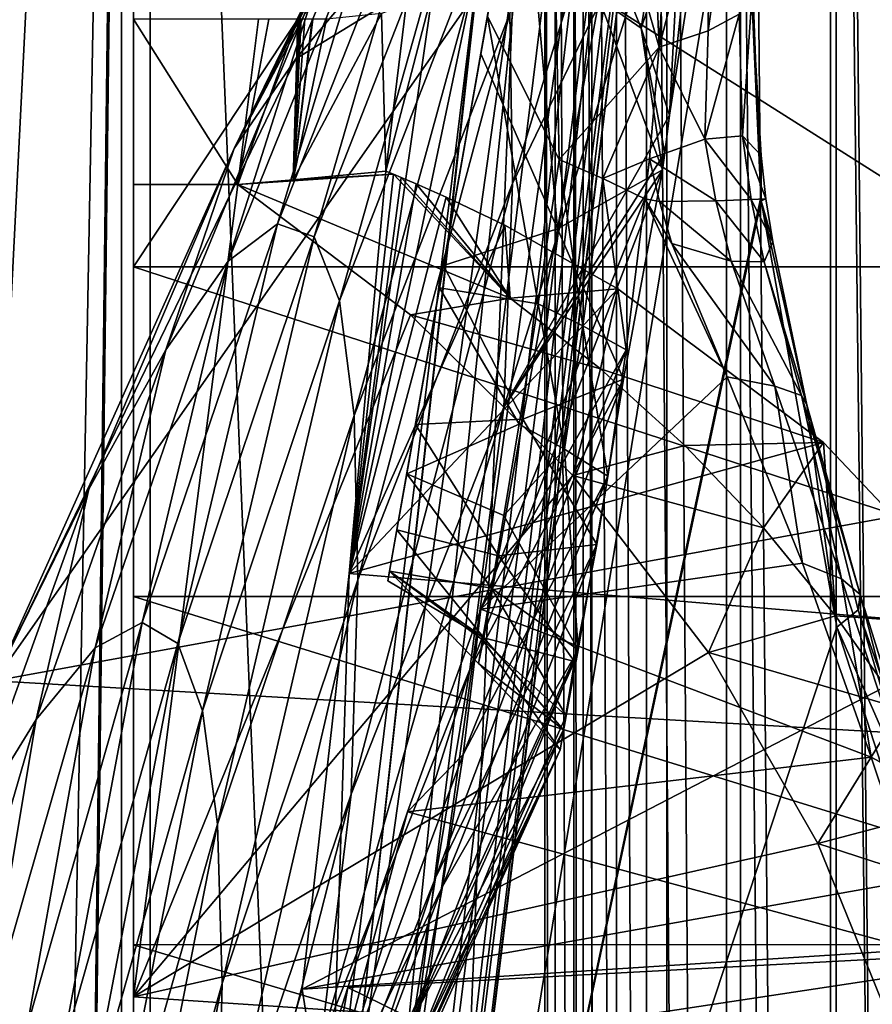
# Model space of a CAD drawing. Header units: metres. Extents: x 0 to 808, y -804 to 0.
# Tile 35 of 116: x 45 to 96, y -269 to -209. Entities that reach past the tile are written whole.
import ezdxf

# ---------------------------------------------------------------- set-up
doc = ezdxf.new("R2010")
doc.units = ezdxf.units.M

msp = doc.modelspace()

# ---------------------------------------------------------------- linework, layer by layer
at = {"layer": 'top'}
for points in [[(39.089615, -741.850464, 163.059998), (41.507076, -60.007328, 163.059998), (51.506351, -78.007446, 163.059998)], [(43.506992, -741.007813, 2063.060059), (51.506954, -88.189926, 2063.060059), (41.507076, -60.007328, 2063.060059)], [(43.506992, -741.007813, 163.059998), (39.089615, -741.850464, 163.059998), (51.506351, -78.007446, 163.059998)], [(43.506992, -741.007813, 163.059998), (51.506351, -78.007446, 163.059998), (51.506351, -731.007813, 163.059998)], [(51.504875, -358.107056, 192.135345), (51.505737, -382.758026, 189.286346), (51.506351, -78.007446, 163.059998)], [(51.505157, -333.866333, 196.842499), (51.504875, -358.107056, 192.135345), (51.506351, -78.007446, 163.059998)], [(51.506351, -78.007446, 163.059998), (51.50666, -310.210968, 203.288986), (51.505157, -333.866333, 196.842499)], [(51.505737, -382.758026, 189.286346), (51.506351, -407.620453, 188.338043), (51.506351, -78.007446, 163.059998)], [(51.506351, -78.007446, 163.059998), (51.506351, -407.620453, 188.338043), (51.506351, -731.007813, 163.059998)], [(51.506351, -78.007446, 163.059998), (51.506351, -169.329681, 227.450195), (51.508034, -265.193878, 221.058258)], [(51.508034, -265.193878, 221.058258), (51.508034, -287.270233, 211.371628), (51.506351, -78.007446, 163.059998)], [(51.508034, -287.270233, 211.371628), (51.50666, -310.210968, 203.288986), (51.506351, -78.007446, 163.059998)], [(51.507023, -731.007813, 2063.060059), (51.506954, -88.189926, 2063.060059), (43.506992, -741.007813, 2063.060059)], [(51.507023, -731.007813, 2063.060059), (51.506989, -417.552856, 2040.109741), (51.506954, -88.189926, 2063.060059)], [(51.506989, -417.552856, 2040.109741), (51.506985, -367.649902, 2038.852661), (51.506954, -88.189926, 2063.060059)], [(51.506954, -88.189926, 2063.060059), (51.506985, -367.649902, 2038.852661), (51.506981, -317.873566, 2035.084595)], [(51.506981, -317.873566, 2035.084595), (51.506973, -268.350067, 2028.815063), (51.506954, -88.189926, 2063.060059)], [(51.506973, -268.350067, 2028.815063), (51.506962, -156.134735, 2038.729858), (51.506954, -88.189926, 2063.060059)], [(66.893608, -243.169647, 1360.984985), (93.371132, -93.008125, 1378.281372), (66.99559, -242.591248, 1401.687378)], [(66.893608, -243.169647, 1360.984985), (67.437508, -240.085037, 1320.387573), (93.371132, -93.008125, 1378.281372)], [(93.371132, -93.008125, 1378.281372), (93.371132, -93.008118, 1378.69873), (66.99559, -242.591248, 1401.687378)], [(66.99559, -242.591248, 1401.687378), (93.371132, -93.008118, 1378.69873), (93.371124, -93.008186, 1378.838257)], [(93.371124, -93.008186, 1378.838257), (93.112122, -94.477051, 1432.741333), (66.99559, -242.591248, 1401.687378)], [(67.437508, -240.085037, 1320.387573), (93.133781, -94.35421, 1274.797363), (93.371132, -93.008125, 1378.281372)], [(93.112122, -94.477051, 1432.741333), (68.032913, -236.708313, 1441.944824), (66.99559, -242.591248, 1401.687378)], [(67.437508, -240.085037, 1320.387573), (68.561836, -233.708664, 1280.187622), (93.133781, -94.35421, 1274.797363)], [(70.018311, -225.448547, 1481.00415), (68.032913, -236.708313, 1441.944824), (93.112122, -94.477051, 1432.741333)], [(68.561836, -233.708664, 1280.187622), (70.258072, -224.088806, 1240.658447), (93.133781, -94.35421, 1274.797363)], [(92.341263, -98.848801, 1486.481934), (70.018311, -225.448547, 1481.00415), (93.112122, -94.477051, 1432.741333)], [(93.133781, -94.35421, 1274.797363), (70.258072, -224.088806, 1240.658447), (72.514023, -211.294662, 1202.068481)], [(93.133781, -94.35421, 1274.797363), (72.514023, -211.294662, 1202.068481), (92.424469, -98.37693, 1171.384888)], [(72.912399, -209.035355, 1518.133545), (70.018311, -225.448547, 1481.00415), (92.341263, -98.848801, 1486.481934)], [(72.514023, -211.294662, 1202.068481), (74.989204, -197.257233, 1163.918213), (92.424469, -98.37693, 1171.384888)], [(65.587914, -332.185699, 1606.41626), (88.441864, -193.731766, 1606.41626), (91.618752, -120.181511, 1606.41626)], [(65.587914, -332.185699, 1606.41626), (91.618752, -120.181511, 1606.41626), (65.589363, -332.173859, 1607.047974)], [(91.618752, -120.181511, 1606.41626), (91.638481, -120.020866, 1609.41626), (65.589363, -332.173859, 1607.047974)], [(65.589363, -332.173859, 1607.047974), (91.638481, -120.020866, 1609.41626), (65.802391, -330.438873, 1649.721802)], [(91.638481, -120.020866, 1609.41626), (89.991348, -133.435623, 1660.02124), (65.802391, -330.438873, 1649.721802)], [(65.802391, -330.438873, 1649.721802), (89.991348, -133.435623, 1660.02124), (66.240387, -326.871796, 1692.280273)], [(89.991348, -133.435623, 1660.02124), (88.020241, -149.486267, 1709.869995), (66.240387, -326.871796, 1692.280273)], [(66.240387, -326.871796, 1692.280273), (88.020241, -149.486267, 1709.869995), (66.873688, -321.491089, 1734.645386)], [(88.020241, -149.486267, 1709.869995), (85.449638, -167.974701, 1758.817749), (66.873688, -321.491089, 1734.645386)], [(51.506962, -156.134735, 2038.729858), (51.506973, -268.350067, 2028.815063), (51.506966, -183.281769, 2030.862671)], [(76.656609, -187.800919, 1552.650757), (81.177376, -162.162338, 1583.934082), (83.298698, -210.898804, 1524.911987)], [(81.177376, -162.162338, 1583.934082), (83.86113, -200.800766, 1540.960815), (83.298698, -210.898804, 1524.911987)], [(66.873688, -321.491089, 1734.645386), (85.449638, -167.974701, 1758.817749), (67.091042, -314.305817, 1776.745361)], [(85.449638, -167.974701, 1758.817749), (83.793961, -176.747147, 1783.432007), (67.091042, -314.305817, 1776.745361)], [(51.506351, -169.329681, 227.450195), (51.507023, -244.127075, 232.317459), (51.508034, -265.193878, 221.058258)], [(51.506351, -169.329681, 227.450195), (51.506351, -200.155365, 236.88147), (51.507023, -244.127075, 232.317459)], [(98.782433, -196.598862, 446.695862), (92.660088, -175.968964, 506.736481), (135.270874, -211.305695, 537.415222)], [(135.270874, -211.305695, 537.415222), (92.660088, -175.968964, 506.736481), (143.099884, -195.272812, 628.134583)], [(67.091042, -314.305817, 1776.745361), (83.793961, -176.747147, 1783.432007), (81.947624, -184.490707, 1808.370605)], [(51.506973, -268.350067, 2028.815063), (51.506969, -219.205032, 2020.060059), (51.506966, -183.281769, 2030.862671)], [(51.506966, -183.281769, 2030.862671), (51.506969, -219.205032, 2020.060059), (51.506969, -209.205521, 2020.060059)], [(67.091042, -314.305817, 1776.745361), (81.947624, -184.490707, 1808.370605), (66.657761, -305.329712, 1818.498657)], [(81.947624, -184.490707, 1808.370605), (79.9021, -191.19339, 1833.586426), (66.657761, -305.329712, 1818.498657)], [(84.806061, -184.873749, 1035.872437), (74.428444, -219.134262, 1089.242188), (74.265892, -208.856781, 1036.555664)], [(84.806061, -184.873749, 1035.872437), (84.848946, -197.527969, 1097.441528), (74.428444, -219.134262, 1089.242188)], [(72.912399, -209.035355, 1518.133545), (76.656609, -187.800919, 1552.650757), (77.259193, -217.684158, 1506.478882)], [(76.656609, -187.800919, 1552.650757), (83.298698, -210.898804, 1524.911987), (77.259193, -217.684158, 1506.478882)], [(68.42878, -195.064667, 724.24469), (71.433823, -188.564453, 754.854004), (57.596252, -217.019638, 716.283508)], [(57.596252, -217.019638, 716.283508), (71.433823, -188.564453, 754.854004), (62.496326, -207.299561, 769.207214)], [(66.657761, -305.329712, 1818.498657), (79.9021, -191.19339, 1833.586426), (65.596733, -294.581909, 1859.820068)], [(79.9021, -191.19339, 1833.586426), (77.650391, -196.846252, 1859.035034), (65.596733, -294.581909, 1859.820068)], [(65.587914, -332.185699, 1606.41626), (89.453506, -219.961349, 1606.41626), (88.441864, -193.731766, 1606.41626)], [(88.441864, -193.731766, 1606.41626), (89.453506, -219.961349, 1606.41626), (88.908089, -207.875519, 1585.888062)], [(171.511139, -225.73204, 664.00946), (142.532715, -194.696228, 664.00946), (75.496109, -202.912491, 664.00946)], [(80.181007, -204.686935, 1158.012695), (82.206985, -209.74556, 1157.915161), (84.594963, -194.738281, 1110.652344)], [(82.206985, -209.74556, 1157.915161), (86.866043, -196.02478, 1097.97937), (84.594963, -194.738281, 1110.652344)], [(65.065811, -202.750778, 693.93811), (68.42878, -195.064667, 724.24469), (57.596252, -217.019638, 716.283508)], [(94.842094, -195.725754, 268.168365), (96.276802, -195.302551, 324.720032), (105.112114, -214.414978, 268.273926)], [(96.377228, -200.144455, 236.877655), (94.842094, -195.725754, 268.168365), (105.112114, -214.414978, 268.273926)], [(83.923668, -215.004379, 1157.817627), (86.866043, -196.02478, 1097.97937), (82.206985, -209.74556, 1157.915161)], [(86.866043, -196.02478, 1097.97937), (83.923668, -215.004379, 1157.817627), (85.893562, -197.009796, 1097.716187)], [(65.596733, -294.581909, 1859.820068), (77.650391, -196.846252, 1859.035034), (75.187401, -201.442093, 1884.67041)], [(83.923668, -215.004379, 1157.817627), (84.848946, -197.527969, 1097.441528), (85.893562, -197.009796, 1097.716187)], [(77.158211, -221.886505, 1208.741089), (74.989204, -197.257233, 1163.918213), (72.514023, -211.294662, 1202.068481)], [(84.848946, -197.527969, 1097.441528), (73.903503, -232.675842, 1141.239258), (74.428444, -219.134262, 1089.242188)], [(84.848946, -197.527969, 1097.441528), (83.923668, -215.004379, 1157.817627), (73.903503, -232.675842, 1141.239258)], [(79.674484, -207.961426, 1167.499878), (74.989204, -197.257233, 1163.918213), (77.158211, -221.886505, 1208.741089)], [(88.146782, -208.889145, 1565.434814), (86.263779, -209.89827, 1545.105103), (88.023849, -197.310318, 1573.500122)], [(86.263779, -209.89827, 1545.105103), (86.374138, -199.064651, 1557.174072), (88.023849, -197.310318, 1573.500122)], [(60.201626, -221.572327, 876.056763), (69.554535, -197.900482, 876.183228), (62.435764, -222.374115, 929.632813)], [(69.554535, -197.900482, 876.183228), (60.201626, -221.572327, 876.056763), (66.454788, -200.925125, 822.575073)], [(69.554535, -197.900482, 876.183228), (71.86026, -198.221786, 929.841309), (62.435764, -222.374115, 929.632813)], [(62.435764, -222.374115, 929.632813), (71.86026, -198.221786, 929.841309), (63.969501, -226.243103, 983.081238)], [(71.86026, -198.221786, 929.841309), (73.41584, -201.878677, 983.360657), (63.969501, -226.243103, 983.081238)], [(65.065811, -202.750778, 693.93811), (61.310574, -211.596039, 664.00946), (72.200813, -198.65892, 694.067322)], [(72.200813, -198.65892, 694.067322), (61.310574, -211.596039, 664.00946), (75.496109, -202.912491, 664.00946)], [(86.263779, -209.89827, 1545.105103), (83.298698, -210.898804, 1524.911987), (86.374138, -199.064651, 1557.174072)], [(83.298698, -210.898804, 1524.911987), (83.86113, -200.800766, 1540.960815), (86.374138, -199.064651, 1557.174072)], [(51.506348, -224.175507, 245.077026), (67.432518, -200.144455, 236.877655), (105.361404, -224.175507, 245.077026)], [(51.506348, -224.175507, 245.077026), (51.506351, -200.155365, 236.88147), (67.432518, -200.144455, 236.877655)], [(51.506351, -200.155365, 236.88147), (51.506348, -224.175507, 245.077026), (51.507023, -244.127075, 232.317459)], [(67.432518, -200.144455, 236.877655), (96.377228, -200.144455, 236.877655), (105.361404, -224.175507, 245.077026)], [(60.201626, -221.572327, 876.056763), (57.226044, -223.846741, 822.526367), (66.454788, -200.925125, 822.575073)], [(57.226044, -223.846741, 822.526367), (62.496326, -207.299561, 769.207214), (66.454788, -200.925125, 822.575073)], [(65.596733, -294.581909, 1859.820068), (75.187401, -201.442093, 1884.67041), (63.936195, -282.086334, 1900.627319)], [(75.187401, -201.442093, 1884.67041), (72.509834, -204.975876, 1910.446533), (63.936195, -282.086334, 1900.627319)], [(63.969501, -226.243103, 983.081238), (73.41584, -201.878677, 983.360657), (64.844574, -233.166321, 1036.231567)], [(73.41584, -201.878677, 983.360657), (74.265892, -208.856781, 1036.555664), (64.844574, -233.166321, 1036.231567)], [(43.095268, -249.221008, 664.00946), (171.511139, -225.73204, 664.00946), (75.496109, -202.912491, 664.00946)], [(75.496109, -202.912491, 664.00946), (61.310574, -211.596039, 664.00946), (43.095268, -249.221008, 664.00946)], [(57.596252, -217.019638, 716.283508), (61.310574, -211.596039, 664.00946), (65.065811, -202.750778, 693.93811)], [(79.674484, -207.961426, 1167.499878), (82.206985, -209.74556, 1157.915161), (80.181007, -204.686935, 1158.012695)], [(64.540443, -242.735519, 1943.161133), (63.425945, -278.65802, 1910.839966), (72.467384, -205.021469, 1910.839966)], [(72.467384, -205.021469, 1910.839966), (63.425945, -278.65802, 1910.839966), (63.936195, -282.086334, 1900.627319)], [(63.936195, -282.086334, 1900.627319), (72.509834, -204.975876, 1910.446533), (72.467384, -205.021469, 1910.839966)], [(69.616341, -207.444748, 1936.317261), (64.540443, -242.735519, 1943.161133), (72.467384, -205.021469, 1910.839966)], [(57.596252, -217.019638, 716.283508), (62.496326, -207.299561, 769.207214), (53.448544, -229.200058, 769.21637)], [(53.448544, -229.200058, 769.21637), (62.496326, -207.299561, 769.207214), (57.226044, -223.846741, 822.526367)], [(66.756332, -218.39447, 1950.07019), (64.540443, -242.735519, 1943.161133), (69.616341, -207.444748, 1936.317261)], [(67.993088, -208.322144, 1950.07019), (66.756332, -218.39447, 1950.07019), (69.616341, -207.444748, 1936.317261)], [(88.35302, -216.264664, 1559.351685), (88.146782, -208.889145, 1565.434814), (88.908089, -207.875519, 1585.888062)], [(88.908089, -207.875519, 1585.888062), (89.465302, -217.444321, 1582.764526), (88.35302, -216.264664, 1559.351685)], [(89.453506, -219.961349, 1606.41626), (89.465302, -217.444321, 1582.764526), (88.908089, -207.875519, 1585.888062)], [(67.993088, -208.322144, 1950.07019), (66.505463, -208.848633, 1962.252686), (66.756332, -218.39447, 1950.07019)], [(83.499435, -218.320114, 1167.325073), (79.674484, -207.961426, 1167.499878), (77.158211, -221.886505, 1208.741089)], [(82.206985, -209.74556, 1157.915161), (79.674484, -207.961426, 1167.499878), (83.499435, -218.320114, 1167.325073)], [(66.505463, -208.848633, 1962.252686), (61.149364, -218.916214, 1994.413574), (66.756332, -218.39447, 1950.07019)], [(66.505463, -208.848633, 1962.252686), (63.17989, -209.204208, 1988.186523), (61.149364, -218.916214, 1994.413574)], [(64.844574, -233.166321, 1036.231567), (74.265892, -208.856781, 1036.555664), (65.077896, -243.123688, 1088.914551)], [(74.265892, -208.856781, 1036.555664), (74.428444, -219.134262, 1089.242188), (65.077896, -243.123688, 1088.914551)], [(70.018311, -225.448547, 1481.00415), (72.912399, -209.035355, 1518.133545), (75.973915, -226.419159, 1486.560181)], [(72.912399, -209.035355, 1518.133545), (77.259193, -217.684158, 1506.478882), (75.973915, -226.419159, 1486.560181)], [(88.35302, -216.264664, 1559.351685), (86.069656, -216.463211, 1536.069214), (88.146782, -208.889145, 1565.434814)], [(86.069656, -216.463211, 1536.069214), (86.263779, -209.89827, 1545.105103), (88.146782, -208.889145, 1565.434814)], [(51.506969, -219.205032, 2020.060059), (57.803185, -219.205032, 2018.949707), (51.506969, -209.205521, 2020.060059)], [(57.803185, -219.205032, 2018.949707), (59.059578, -209.205521, 2018.728271), (51.506969, -209.205521, 2020.060059)], [(57.803185, -219.205032, 2018.949707), (61.43985, -209.204666, 2001.088501), (59.689552, -209.204865, 2014.060059)], [(57.803185, -219.205032, 2018.949707), (61.149364, -218.916214, 1994.413574), (61.43985, -209.204666, 2001.088501)], [(59.059578, -209.205521, 2018.728271), (57.803185, -219.205032, 2018.949707), (59.689552, -209.204865, 2014.060059)], [(63.17989, -209.204208, 1988.186523), (62.34058, -209.204559, 1994.41333), (61.149364, -218.916214, 1994.413574)], [(62.34058, -209.204559, 1994.41333), (62.305889, -209.204559, 1994.670166), (61.149364, -218.916214, 1994.413574)], [(62.305889, -209.204559, 1994.670166), (61.868454, -209.204605, 1997.912109), (61.149364, -218.916214, 1994.413574)], [(61.149364, -218.916214, 1994.413574), (61.868454, -209.204605, 1997.912109), (61.648731, -209.204636, 1999.540405)], [(61.648731, -209.204636, 1999.540405), (61.604778, -209.204636, 1999.866211), (61.149364, -218.916214, 1994.413574)], [(61.604778, -209.204636, 1999.866211), (61.549458, -209.204651, 2000.276123), (61.149364, -218.916214, 1994.413574)], [(61.149364, -218.916214, 1994.413574), (61.549458, -209.204651, 2000.276123), (61.43985, -209.204666, 2001.088501)], [(83.647812, -217.276108, 1164.328613), (82.206985, -209.74556, 1157.915161), (83.499435, -218.320114, 1167.325073)], [(83.647812, -217.276108, 1164.328613), (83.923668, -215.004379, 1157.817627), (82.206985, -209.74556, 1157.915161)], [(83.298698, -210.898804, 1524.911987), (86.263779, -209.89827, 1545.105103), (86.069656, -216.463211, 1536.069214)], [(72.514023, -211.294662, 1202.068481), (70.258072, -224.088806, 1240.658447), (77.158211, -221.886505, 1208.741089)], [(77.259193, -217.684158, 1506.478882), (83.298698, -210.898804, 1524.911987), (79.895622, -218.84404, 1507.269409)], [(79.895622, -218.84404, 1507.269409), (83.298698, -210.898804, 1524.911987), (82.708588, -217.649841, 1512.758423)], [(82.708588, -217.649841, 1512.758423), (83.298698, -210.898804, 1524.911987), (86.069656, -216.463211, 1536.069214)], [(43.095268, -249.221008, 664.00946), (61.310574, -211.596039, 664.00946), (57.596252, -217.019638, 716.283508)], [(83.923668, -215.004379, 1157.817627), (83.647812, -217.276108, 1164.328613), (73.903503, -232.675842, 1141.239258)], [(86.069656, -216.463211, 1536.069214), (86.731232, -220.185242, 1535.695068), (82.708588, -217.649841, 1512.758423)], [(88.35302, -216.264664, 1559.351685), (88.868759, -220.10051, 1559.238159), (86.069656, -216.463211, 1536.069214)], [(88.868759, -220.10051, 1559.238159), (86.731232, -220.185242, 1535.695068), (86.069656, -216.463211, 1536.069214)], [(89.465302, -217.444321, 1582.764526), (89.753159, -220.061127, 1582.845703), (88.35302, -216.264664, 1559.351685)], [(89.753159, -220.061127, 1582.845703), (88.868759, -220.10051, 1559.238159), (88.35302, -216.264664, 1559.351685)], [(48.791656, -237.627472, 716.314453), (43.095268, -249.221008, 664.00946), (57.596252, -217.019638, 716.283508)], [(48.791656, -237.627472, 716.314453), (57.596252, -217.019638, 716.283508), (53.448544, -229.200058, 769.21637)], [(73.903503, -232.675842, 1141.239258), (83.647812, -217.276108, 1164.328613), (83.499435, -218.320114, 1167.325073)], [(75.973915, -226.419159, 1486.560181), (77.259193, -217.684158, 1506.478882), (78.692154, -227.756577, 1487.382324)], [(78.692154, -227.756577, 1487.382324), (77.259193, -217.684158, 1506.478882), (79.895622, -218.84404, 1507.269409)], [(82.708588, -217.649841, 1512.758423), (82.441368, -220.062286, 1508.05957), (79.895622, -218.84404, 1507.269409)], [(82.708588, -217.649841, 1512.758423), (83.322701, -220.230682, 1512.314087), (82.441368, -220.062286, 1508.05957)], [(86.731232, -220.185242, 1535.695068), (83.322701, -220.230682, 1512.314087), (82.708588, -217.649841, 1512.758423)], [(89.453506, -219.961349, 1606.41626), (89.477562, -220.187866, 1606.41626), (89.465302, -217.444321, 1582.764526)], [(89.477562, -220.187866, 1606.41626), (89.753159, -220.061127, 1582.845703), (89.465302, -217.444321, 1582.764526)], [(74.29583, -226.079956, 1986.368774), (67.227386, -218.582108, 1950.203735), (57.803185, -219.205032, 2018.949707)], [(57.803185, -219.205032, 2018.949707), (67.227386, -218.582108, 1950.203735), (61.149364, -218.916214, 1994.413574)], [(67.227386, -218.582108, 1950.203735), (66.756332, -218.39447, 1950.07019), (61.149364, -218.916214, 1994.413574)], [(66.756332, -218.39447, 1950.07019), (67.227386, -218.582108, 1950.203735), (64.540443, -242.735519, 1943.161133)], [(67.227386, -218.582108, 1950.203735), (67.687012, -218.77124, 1950.319824), (64.540443, -242.735519, 1943.161133)], [(74.29583, -226.079956, 1986.368774), (67.687012, -218.77124, 1950.319824), (67.227386, -218.582108, 1950.203735)], [(73.903503, -232.675842, 1141.239258), (83.499435, -218.320114, 1167.325073), (71.84977, -248.547409, 1192.601929)], [(83.499435, -218.320114, 1167.325073), (81.139153, -230.979065, 1209.12207), (71.84977, -248.547409, 1192.601929)], [(81.139153, -230.979065, 1209.12207), (83.499435, -218.320114, 1167.325073), (77.158211, -221.886505, 1208.741089)], [(64.540443, -242.735519, 1943.161133), (67.687012, -218.77124, 1950.319824), (68.600853, -219.156647, 1950.563843)], [(68.600853, -219.156647, 1950.563843), (70.412933, -219.955307, 1951.065674), (64.540443, -242.735519, 1943.161133)], [(74.428444, -219.134262, 1089.242188), (64.669548, -256.082428, 1140.964233), (65.077896, -243.123688, 1088.914551)], [(74.428444, -219.134262, 1089.242188), (73.903503, -232.675842, 1141.239258), (64.669548, -256.082428, 1140.964233)], [(68.600853, -219.156647, 1950.563843), (67.687012, -218.77124, 1950.319824), (74.29583, -226.079956, 1986.368774)], [(70.412933, -219.955307, 1951.065674), (68.600853, -219.156647, 1950.563843), (74.29583, -226.079956, 1986.368774)], [(79.895622, -218.84404, 1507.269409), (81.300453, -229.192184, 1488.208252), (78.692154, -227.756577, 1487.382324)], [(82.441368, -220.062286, 1508.05957), (81.300453, -229.192184, 1488.208252), (79.895622, -218.84404, 1507.269409)], [(51.506973, -268.350067, 2028.815063), (57.803185, -219.205032, 2018.949707), (51.506969, -219.205032, 2020.060059)], [(68.251366, -227.076324, 2018.682007), (57.803185, -219.205032, 2018.949707), (51.506973, -268.350067, 2028.815063)], [(68.251366, -227.076324, 2018.682007), (74.29583, -226.079956, 1986.368774), (57.803185, -219.205032, 2018.949707)], [(70.412933, -219.955307, 1951.065674), (73.971886, -221.662979, 1952.121338), (64.540443, -242.735519, 1943.161133)], [(89.477562, -220.187866, 1606.41626), (89.453506, -219.961349, 1606.41626), (65.587914, -332.185699, 1606.41626)], [(94.044022, -245.970566, 1606.41626), (89.477562, -220.187866, 1606.41626), (65.587914, -332.185699, 1606.41626)], [(74.29583, -226.079956, 1986.368774), (73.971886, -221.662979, 1952.121338), (70.412933, -219.955307, 1951.065674)], [(81.300453, -229.192184, 1488.208252), (82.441368, -220.062286, 1508.05957), (72.518852, -244.888977, 1505.298828)], [(82.441368, -220.062286, 1508.05957), (87.40937, -230.839569, 1515.075562), (72.518852, -244.888977, 1505.298828)], [(82.441368, -220.062286, 1508.05957), (84.073639, -222.770828, 1511.846069), (87.40937, -230.839569, 1515.075562)], [(83.322701, -220.230682, 1512.314087), (84.073639, -222.770828, 1511.846069), (82.441368, -220.062286, 1508.05957)], [(87.65036, -223.843414, 1535.091309), (83.322701, -220.230682, 1512.314087), (86.731232, -220.185242, 1535.695068)], [(87.65036, -223.843414, 1535.091309), (84.073639, -222.770828, 1511.846069), (83.322701, -220.230682, 1512.314087)], [(89.650757, -223.885361, 1558.630615), (86.731232, -220.185242, 1535.695068), (88.868759, -220.10051, 1559.238159)], [(89.650757, -223.885361, 1558.630615), (87.65036, -223.843414, 1535.091309), (86.731232, -220.185242, 1535.695068)], [(90.172813, -222.659256, 1582.424683), (88.868759, -220.10051, 1559.238159), (89.753159, -220.061127, 1582.845703)], [(90.172813, -222.659256, 1582.424683), (89.650757, -223.885361, 1558.630615), (88.868759, -220.10051, 1559.238159)], [(89.477562, -220.187866, 1606.41626), (90.172813, -222.659256, 1582.424683), (89.753159, -220.061127, 1582.845703)], [(90.172813, -222.659256, 1582.424683), (89.477562, -220.187866, 1606.41626), (92.245407, -232.528488, 1583.521118)], [(92.245407, -232.528488, 1583.521118), (89.477562, -220.187866, 1606.41626), (94.044022, -245.970566, 1606.41626)], [(54.181244, -246.971954, 929.424438), (52.029289, -245.6987, 875.93042), (60.201626, -221.572327, 876.056763)], [(52.029289, -245.6987, 875.93042), (57.226044, -223.846741, 822.526367), (60.201626, -221.572327, 876.056763)], [(62.435764, -222.374115, 929.632813), (54.181244, -246.971954, 929.424438), (60.201626, -221.572327, 876.056763)], [(64.540443, -242.735519, 1943.161133), (73.971886, -221.662979, 1952.121338), (80.809235, -225.508484, 1954.413086)], [(70.258072, -224.088806, 1240.658447), (75.059364, -233.394318, 1250.724365), (77.158211, -221.886505, 1208.741089)], [(80.809235, -225.508484, 1954.413086), (73.971886, -221.662979, 1952.121338), (74.29583, -226.079956, 1986.368774)], [(77.158211, -221.886505, 1208.741089), (75.059364, -233.394318, 1250.724365), (81.139153, -230.979065, 1209.12207)], [(55.682533, -251.044113, 982.801941), (54.181244, -246.971954, 929.424438), (62.435764, -222.374115, 929.632813)], [(63.969501, -226.243103, 983.081238), (55.682533, -251.044113, 982.801941), (62.435764, -222.374115, 929.632813)], [(89.650757, -223.885361, 1558.630615), (90.172813, -222.659256, 1582.424683), (92.245407, -232.528488, 1583.521118)], [(84.073639, -222.770828, 1511.846069), (90.294731, -231.40657, 1537.781006), (87.40937, -230.839569, 1515.075562)], [(84.073639, -222.770828, 1511.846069), (87.65036, -223.843414, 1535.091309), (90.294731, -231.40657, 1537.781006)], [(49.188484, -247.231995, 822.477722), (57.226044, -223.846741, 822.526367), (52.029289, -245.6987, 875.93042)], [(57.226044, -223.846741, 822.526367), (49.188484, -247.231995, 822.477722), (53.448544, -229.200058, 769.21637)], [(87.65036, -223.843414, 1535.091309), (91.907372, -231.969727, 1560.619507), (90.294731, -231.40657, 1537.781006)], [(87.65036, -223.843414, 1535.091309), (89.650757, -223.885361, 1558.630615), (91.907372, -231.969727, 1560.619507)], [(89.650757, -223.885361, 1558.630615), (92.245407, -232.528488, 1583.521118), (91.907372, -231.969727, 1560.619507)], [(51.507023, -244.127075, 232.317459), (51.506348, -224.175507, 245.077026), (112.778938, -244.1259, 232.306519)], [(51.506348, -224.175507, 245.077026), (105.361404, -224.175507, 245.077026), (112.778938, -244.1259, 232.306519)], [(70.258072, -224.088806, 1240.658447), (68.561836, -233.708664, 1280.187622), (75.059364, -233.394318, 1250.724365)], [(198.764893, -258.214905, 664.00946), (171.511139, -225.73204, 664.00946), (43.095268, -249.221008, 664.00946)], [(64.540443, -242.735519, 1943.161133), (80.809235, -225.508484, 1954.413086), (93.2472, -234.80986, 1959.491455)], [(68.032913, -236.708313, 1441.944824), (70.018311, -225.448547, 1481.00415), (74.839081, -233.690643, 1466.050537)], [(70.018311, -225.448547, 1481.00415), (75.973915, -226.419159, 1486.560181), (74.839081, -233.690643, 1466.050537)], [(79.747856, -230.340637, 1987.492798), (80.809235, -225.508484, 1954.413086), (74.29583, -226.079956, 1986.368774)], [(93.2472, -234.80986, 1959.491455), (80.809235, -225.508484, 1954.413086), (79.747856, -230.340637, 1987.492798)], [(56.572014, -257.903656, 1035.907471), (55.682533, -251.044113, 982.801941), (63.969501, -226.243103, 983.081238)], [(64.844574, -233.166321, 1036.231567), (56.572014, -257.903656, 1035.907471), (63.969501, -226.243103, 983.081238)], [(79.747856, -230.340637, 1987.492798), (74.29583, -226.079956, 1986.368774), (68.251366, -227.076324, 2018.682007)], [(74.839081, -233.690643, 1466.050537), (75.973915, -226.419159, 1486.560181), (77.585365, -235.205093, 1466.894653)], [(77.585365, -235.205093, 1466.894653), (75.973915, -226.419159, 1486.560181), (78.692154, -227.756577, 1487.382324)], [(78.085709, -236.811188, 2018.803833), (68.251366, -227.076324, 2018.682007), (51.506973, -268.350067, 2028.815063)], [(78.085709, -236.811188, 2018.803833), (79.747856, -230.340637, 1987.492798), (68.251366, -227.076324, 2018.682007)], [(78.692154, -227.756577, 1487.382324), (80.206116, -236.835846, 1467.710205), (77.585365, -235.205093, 1466.894653)], [(81.300453, -229.192184, 1488.208252), (80.206116, -236.835846, 1467.710205), (78.692154, -227.756577, 1487.382324)], [(49.188484, -247.231995, 822.477722), (45.602573, -251.573471, 769.225525), (53.448544, -229.200058, 769.21637)], [(53.448544, -229.200058, 769.21637), (45.602573, -251.573471, 769.225525), (48.791656, -237.627472, 716.314453)], [(80.206116, -236.835846, 1467.710205), (81.300453, -229.192184, 1488.208252), (71.437042, -253.68483, 1483.155029)], [(81.300453, -229.192184, 1488.208252), (72.518852, -244.888977, 1505.298828), (71.437042, -253.68483, 1483.155029)], [(84.860229, -234.980408, 1988.721313), (79.747856, -230.340637, 1987.492798), (78.085709, -236.811188, 2018.803833)], [(84.860229, -234.980408, 1988.721313), (93.2472, -234.80986, 1959.491455), (79.747856, -230.340637, 1987.492798)], [(71.84977, -248.547409, 1192.601929), (81.139153, -230.979065, 1209.12207), (69.760529, -261.133087, 1244.80603)], [(81.139153, -230.979065, 1209.12207), (79.524216, -240.978958, 1251.665527), (69.760529, -261.133087, 1244.80603)], [(87.40937, -230.839569, 1515.075562), (91.974403, -242.111969, 1521.376221), (72.518852, -244.888977, 1505.298828)], [(75.059364, -233.394318, 1250.724365), (79.524216, -240.978958, 1251.665527), (81.139153, -230.979065, 1209.12207)], [(87.40937, -230.839569, 1515.075562), (90.294731, -231.40657, 1537.781006), (91.974403, -242.111969, 1521.376221)], [(90.294731, -231.40657, 1537.781006), (94.332825, -243.063278, 1542.509399), (91.974403, -242.111969, 1521.376221)], [(90.294731, -231.40657, 1537.781006), (91.907372, -231.969727, 1560.619507), (94.332825, -243.063278, 1542.509399)], [(91.907372, -231.969727, 1560.619507), (95.459969, -244.005493, 1563.772217), (94.332825, -243.063278, 1542.509399)], [(91.907372, -231.969727, 1560.619507), (92.245407, -232.528488, 1583.521118), (95.459969, -244.005493, 1563.772217)], [(73.903503, -232.675842, 1141.239258), (62.834164, -271.170319, 1192.432861), (64.669548, -256.082428, 1140.964233)], [(71.84977, -248.547409, 1192.601929), (62.834164, -271.170319, 1192.432861), (73.903503, -232.675842, 1141.239258)], [(92.245407, -232.528488, 1583.521118), (95.354034, -244.938049, 1585.096924), (95.459969, -244.005493, 1563.772217)], [(94.044022, -245.970566, 1606.41626), (95.354034, -244.938049, 1585.096924), (92.245407, -232.528488, 1583.521118)], [(56.865452, -267.532196, 1088.587036), (56.572014, -257.903656, 1035.907471), (64.844574, -233.166321, 1036.231567)], [(65.077896, -243.123688, 1088.914551), (56.865452, -267.532196, 1088.587036), (64.844574, -233.166321, 1036.231567)], [(68.561836, -233.708664, 1280.187622), (73.59053, -241.664444, 1293.500244), (75.059364, -233.394318, 1250.724365)], [(75.059364, -233.394318, 1250.724365), (73.59053, -241.664444, 1293.500244), (79.524216, -240.978958, 1251.665527)], [(68.561836, -233.708664, 1280.187622), (67.437508, -240.085037, 1320.387573), (73.59053, -241.664444, 1293.500244)], [(68.032913, -236.708313, 1441.944824), (74.839081, -233.690643, 1466.050537), (73.905098, -239.230499, 1444.995361)], [(73.905098, -239.230499, 1444.995361), (74.839081, -233.690643, 1466.050537), (77.585365, -235.205093, 1466.894653)], [(103.858231, -246.008438, 1964.7948), (64.540443, -242.735519, 1943.161133), (93.2472, -234.80986, 1959.491455)], [(77.585365, -235.205093, 1466.894653), (78.397911, -247.339615, 1425.307007), (73.905098, -239.230499, 1444.995361)], [(80.206116, -236.835846, 1467.710205), (78.397911, -247.339615, 1425.307007), (77.585365, -235.205093, 1466.894653)], [(89.607262, -239.969635, 1990.025879), (84.860229, -234.980408, 1988.721313), (78.085709, -236.811188, 2018.803833)], [(93.2472, -234.80986, 1959.491455), (84.860229, -234.980408, 1988.721313), (89.607262, -239.969635, 1990.025879)], [(93.976608, -245.284531, 1991.380859), (93.2472, -234.80986, 1959.491455), (89.607262, -239.969635, 1990.025879)], [(103.858231, -246.008438, 1964.7948), (93.2472, -234.80986, 1959.491455), (93.976608, -245.284531, 1991.380859)], [(51.506973, -268.350067, 2028.815063), (86.287399, -247.515686, 2019.281982), (78.085709, -236.811188, 2018.803833)], [(66.99559, -242.591248, 1401.687378), (68.032913, -236.708313, 1441.944824), (73.150993, -243.627502, 1423.665161)], [(73.150993, -243.627502, 1423.665161), (68.032913, -236.708313, 1441.944824), (73.905098, -239.230499, 1444.995361)], [(78.397911, -247.339615, 1425.307007), (80.206116, -236.835846, 1467.710205), (70.184204, -261.667786, 1457.465698)], [(80.206116, -236.835846, 1467.710205), (71.437042, -253.68483, 1483.155029), (70.184204, -261.667786, 1457.465698)], [(78.085709, -236.811188, 2018.803833), (86.287399, -247.515686, 2019.281982), (89.607262, -239.969635, 1990.025879)], [(45.602573, -251.573471, 769.225525), (41.19952, -258.71756, 716.345398), (48.791656, -237.627472, 716.314453)], [(41.19952, -258.71756, 716.345398), (43.095268, -249.221008, 664.00946), (48.791656, -237.627472, 716.314453)], [(78.397911, -247.339615, 1425.307007), (73.150993, -243.627502, 1423.665161), (73.905098, -239.230499, 1444.995361)], [(86.287399, -247.515686, 2019.281982), (93.976608, -245.284531, 1991.380859), (89.607262, -239.969635, 1990.025879)], [(67.437508, -240.085037, 1320.387573), (66.893608, -243.169647, 1360.984985), (72.695274, -246.614014, 1336.807739)], [(67.437508, -240.085037, 1320.387573), (72.695274, -246.614014, 1336.807739), (73.59053, -241.664444, 1293.500244)], [(69.760529, -261.133087, 1244.80603), (79.524216, -240.978958, 1251.665527), (68.43988, -269.637726, 1297.796265)], [(79.524216, -240.978958, 1251.665527), (78.172943, -248.061295, 1294.809082), (68.43988, -269.637726, 1297.796265)], [(73.59053, -241.664444, 1293.500244), (78.172943, -248.061295, 1294.809082), (79.524216, -240.978958, 1251.665527)], [(73.59053, -241.664444, 1293.500244), (72.695274, -246.614014, 1336.807739), (78.172943, -248.061295, 1294.809082)], [(72.518852, -244.888977, 1505.298828), (91.974403, -242.111969, 1521.376221), (96.122749, -253.843536, 1526.943604)], [(91.974403, -242.111969, 1521.376221), (94.332825, -243.063278, 1542.509399), (96.122749, -253.843536, 1526.943604)], [(64.540443, -242.735519, 1943.161133), (61.709282, -267.870056, 1940.839966), (63.425945, -278.65802, 1910.839966)], [(61.709282, -267.870056, 1940.839966), (64.540443, -242.735519, 1943.161133), (103.858231, -246.008438, 1964.7948)], [(66.893608, -243.169647, 1360.984985), (66.99559, -242.591248, 1401.687378), (72.695274, -246.614014, 1336.807739)], [(72.695274, -246.614014, 1336.807739), (66.99559, -242.591248, 1401.687378), (72.374756, -248.183578, 1380.377197)], [(66.99559, -242.591248, 1401.687378), (72.612358, -246.752151, 1402.113525), (72.374756, -248.183578, 1380.377197)], [(72.612358, -246.752151, 1402.113525), (66.99559, -242.591248, 1401.687378), (73.150993, -243.627502, 1423.665161)], [(65.077896, -243.123688, 1088.914551), (64.669548, -256.082428, 1140.964233), (56.563019, -279.899445, 1140.689209)], [(56.865452, -267.532196, 1088.587036), (65.077896, -243.123688, 1088.914551), (56.563019, -279.899445, 1140.689209)], [(94.332825, -243.063278, 1542.509399), (98.272926, -254.995193, 1546.68811), (96.122749, -253.843536, 1526.943604)], [(94.332825, -243.063278, 1542.509399), (95.459969, -244.005493, 1563.772217), (98.272926, -254.995193, 1546.68811)], [(51.507023, -244.127075, 232.317459), (112.778938, -244.1259, 232.306519), (119.537491, -265.17453, 221.006577)], [(51.508034, -265.193878, 221.058258), (51.507023, -244.127075, 232.317459), (119.537491, -265.17453, 221.006577)], [(77.681473, -251.346497, 1403.812622), (72.612358, -246.752151, 1402.113525), (73.150993, -243.627502, 1423.665161)], [(78.397911, -247.339615, 1425.307007), (77.681473, -251.346497, 1403.812622), (73.150993, -243.627502, 1423.665161)], [(95.459969, -244.005493, 1563.772217), (95.354034, -244.938049, 1585.096924), (99.232704, -256.13269, 1566.558594)], [(95.459969, -244.005493, 1563.772217), (99.232704, -256.13269, 1566.558594), (98.272926, -254.995193, 1546.68811)], [(71.437042, -253.68483, 1483.155029), (72.518852, -244.888977, 1505.298828), (68.080742, -257.141937, 1503.607544)], [(72.518852, -244.888977, 1505.298828), (96.122749, -253.843536, 1526.943604), (68.080742, -257.141937, 1503.607544)], [(93.976608, -245.284531, 1991.380859), (86.287399, -247.515686, 2019.281982), (97.95462, -250.897171, 1992.760986)], [(97.95462, -250.897171, 1992.760986), (103.858231, -246.008438, 1964.7948), (93.976608, -245.284531, 1991.380859)], [(99.000366, -257.255524, 1586.489746), (95.354034, -244.938049, 1585.096924), (94.044022, -245.970566, 1606.41626)], [(95.354034, -244.938049, 1585.096924), (99.000366, -257.255524, 1586.489746), (99.232704, -256.13269, 1566.558594)], [(52.029289, -245.6987, 875.93042), (47.106335, -271.949432, 929.216064), (45.047119, -270.211365, 875.804016)], [(45.047119, -270.211365, 875.804016), (49.188484, -247.231995, 822.477722), (52.029289, -245.6987, 875.93042)], [(47.106335, -271.949432, 929.216064), (52.029289, -245.6987, 875.93042), (54.181244, -246.971954, 929.424438)], [(65.587914, -332.185699, 1606.41626), (102.015297, -270.657227, 1606.41626), (94.044022, -245.970566, 1606.41626)], [(102.015297, -270.657227, 1606.41626), (99.000366, -257.255524, 1586.489746), (94.044022, -245.970566, 1606.41626)], [(112.547195, -258.814636, 1969.862793), (61.709282, -267.870056, 1940.839966), (103.858231, -246.008438, 1964.7948)], [(48.56464, -276.21817, 982.522644), (47.106335, -271.949432, 929.216064), (54.181244, -246.971954, 929.424438)], [(55.682533, -251.044113, 982.801941), (48.56464, -276.21817, 982.522644), (54.181244, -246.971954, 929.424438)], [(77.516937, -252.193573, 1338.328979), (72.695274, -246.614014, 1336.807739), (72.374756, -248.183578, 1380.377197)], [(72.374756, -248.183578, 1380.377197), (72.612358, -246.752151, 1402.113525), (77.305367, -253.403061, 1382.060303)], [(72.612358, -246.752151, 1402.113525), (77.681473, -251.346497, 1403.812622), (77.305367, -253.403061, 1382.060303)], [(72.695274, -246.614014, 1336.807739), (77.516937, -252.193573, 1338.328979), (78.172943, -248.061295, 1294.809082)], [(42.351658, -271.010254, 822.429077), (49.188484, -247.231995, 822.477722), (45.047119, -270.211365, 875.804016)], [(45.602573, -251.573471, 769.225525), (49.188484, -247.231995, 822.477722), (42.351658, -271.010254, 822.429077)], [(92.900154, -259.07428, 2020.058228), (86.287399, -247.515686, 2019.281982), (51.506973, -268.350067, 2028.815063)], [(77.681473, -251.346497, 1403.812622), (78.397911, -247.339615, 1425.307007), (68.209, -272.358093, 1404.821655)], [(68.209, -272.358093, 1404.821655), (78.397911, -247.339615, 1425.307007), (69.104034, -267.628693, 1431.259033)], [(78.397911, -247.339615, 1425.307007), (70.184204, -261.667786, 1457.465698), (69.104034, -267.628693, 1431.259033)], [(86.287399, -247.515686, 2019.281982), (92.900154, -259.07428, 2020.058228), (97.95462, -250.897171, 1992.760986)], [(68.43988, -269.637726, 1297.796265), (78.172943, -248.061295, 1294.809082), (77.516937, -252.193573, 1338.328979)], [(77.305367, -253.403061, 1382.060303), (77.516937, -252.193573, 1338.328979), (72.374756, -248.183578, 1380.377197)], [(62.834164, -271.170319, 1192.432861), (71.84977, -248.547409, 1192.601929), (60.9655, -283.143616, 1244.684326)], [(71.84977, -248.547409, 1192.601929), (69.760529, -261.133087, 1244.80603), (60.9655, -283.143616, 1244.684326)], [(29.768875, -288.847198, 664.00946), (198.764893, -258.214905, 664.00946), (43.095268, -249.221008, 664.00946)], [(48.56464, -276.21817, 982.522644), (55.682533, -251.044113, 982.801941), (49.457981, -283.007416, 1035.583496)], [(55.682533, -251.044113, 982.801941), (56.572014, -257.903656, 1035.907471), (49.457981, -283.007416, 1035.583496)], [(77.305367, -253.403061, 1382.060303), (77.681473, -251.346497, 1403.812622), (68.209, -272.358093, 1404.821655)], [(92.900154, -259.07428, 2020.058228), (101.53067, -256.779144, 1994.1427), (97.95462, -250.897171, 1992.760986)], [(42.351658, -271.010254, 822.429077), (38.967926, -274.346588, 769.234619), (45.602573, -251.573471, 769.225525)], [(38.967926, -274.346588, 769.234619), (41.19952, -258.71756, 716.345398), (45.602573, -251.573471, 769.225525)], [(68.43988, -269.637726, 1297.796265), (77.516937, -252.193573, 1338.328979), (67.818665, -273.950836, 1351.272095)], [(77.516937, -252.193573, 1338.328979), (77.305367, -253.403061, 1382.060303), (67.818665, -273.950836, 1351.272095)], [(70.184204, -261.667786, 1457.465698), (71.437042, -253.68483, 1483.155029), (62.886898, -276.620789, 1483.031006)], [(71.437042, -253.68483, 1483.155029), (68.080742, -257.141937, 1503.607544), (62.886898, -276.620789, 1483.031006)], [(67.818665, -273.950836, 1351.272095), (77.305367, -253.403061, 1382.060303), (67.76519, -274.530151, 1378.093018)], [(77.305367, -253.403061, 1382.060303), (68.209, -272.358093, 1404.821655), (67.76519, -274.530151, 1378.093018)], [(96.122749, -253.843536, 1526.943604), (100.16935, -265.854706, 1531.865479), (68.080742, -257.141937, 1503.607544)], [(96.122749, -253.843536, 1526.943604), (98.272926, -254.995193, 1546.68811), (100.16935, -265.854706, 1531.865479)], [(64.669548, -256.082428, 1140.964233), (54.935253, -294.195068, 1192.263794), (56.563019, -279.899445, 1140.689209)], [(64.669548, -256.082428, 1140.964233), (62.834164, -271.170319, 1192.432861), (54.935253, -294.195068, 1192.263794)], [(62.886898, -276.620789, 1483.031006), (68.080742, -257.141937, 1503.607544), (64.4608, -267.785126, 1501.838501)], [(68.080742, -257.141937, 1503.607544), (100.16935, -265.854706, 1531.865479), (64.4608, -267.785126, 1501.838501)], [(104.696541, -262.901703, 1995.504272), (101.53067, -256.779144, 1994.1427), (92.900154, -259.07428, 2020.058228)], [(49.457981, -283.007416, 1035.583496), (56.572014, -257.903656, 1035.907471), (49.800995, -292.300568, 1088.259521)], [(56.572014, -257.903656, 1035.907471), (56.865452, -267.532196, 1088.587036), (49.800995, -292.300568, 1088.259521)], [(210.56662, -274.406494, 664.00946), (198.764893, -258.214905, 664.00946), (29.768875, -288.847198, 664.00946)], [(97.927116, -271.441406, 2021.094849), (92.900154, -259.07428, 2020.058228), (51.506973, -268.350067, 2028.815063)], [(61.709282, -267.870056, 1940.839966), (112.547195, -258.814636, 1969.862793), (115.523209, -264.416931, 1971.766846)], [(97.927116, -271.441406, 2021.094849), (104.696541, -262.901703, 1995.504272), (92.900154, -259.07428, 2020.058228)], [(60.9655, -283.143616, 1244.684326), (69.760529, -261.133087, 1244.80603), (59.814213, -291.260132, 1297.666626)], [(69.760529, -261.133087, 1244.80603), (68.43988, -269.637726, 1297.796265), (59.814213, -291.260132, 1297.666626)], [(69.104034, -267.628693, 1431.259033), (70.184204, -261.667786, 1457.465698), (61.681324, -284.071991, 1457.278442)], [(70.184204, -261.667786, 1457.465698), (62.886898, -276.620789, 1483.031006), (61.681324, -284.071991, 1457.278442)], [(60.262787, -272.77301, 1940.229858), (115.523209, -264.416931, 1971.766846), (118.174072, -270.21402, 1973.545532)], [(60.262787, -272.77301, 1940.229858), (61.709282, -267.870056, 1940.839966), (115.523209, -264.416931, 1971.766846)], [(51.508034, -265.193878, 221.058258), (119.537491, -265.17453, 221.006577), (125.512093, -287.227051, 211.254379)], [(51.508034, -287.270233, 211.371628), (51.508034, -265.193878, 221.058258), (125.512093, -287.227051, 211.254379)], [(100.16935, -265.854706, 1531.865479), (109.492188, -289.850861, 1540.443237), (64.4608, -267.785126, 1501.838501)], [(49.800995, -292.300568, 1088.259521), (56.865452, -267.532196, 1088.587036), (49.593895, -304.069794, 1140.414307)], [(56.865452, -267.532196, 1088.587036), (56.563019, -279.899445, 1140.689209), (49.593895, -304.069794, 1140.414307)], [(63.425945, -278.65802, 1910.839966), (61.709282, -267.870056, 1940.839966), (60.262787, -272.77301, 1940.229858)], [(68.209, -272.358093, 1404.821655), (69.104034, -267.628693, 1431.259033), (60.635555, -289.623779, 1431.048828)], [(69.104034, -267.628693, 1431.259033), (61.681324, -284.071991, 1457.278442), (60.635555, -289.623779, 1431.048828)], [(64.4608, -267.785126, 1501.838501), (61.173428, -278.054352, 1499.782593), (62.886898, -276.620789, 1483.031006)], [(64.4608, -267.785126, 1501.838501), (109.492188, -289.850861, 1540.443237), (61.173428, -278.054352, 1499.782593)], [(97.927116, -271.441406, 2021.094849), (51.506973, -268.350067, 2028.815063), (51.506981, -317.873566, 2035.084595)]]:
    msp.add_3dface(points, dxfattribs=at)
at = {"layer": 'top0123458'}
for points in [[(12.961353, -20.921553, 160.059708), (50.772301, -61.568661, 160.059708), (12.961353, -783.110718, 160.059708)], [(15.961353, -20.921553, 163.059708), (15.961353, -783.110718, 163.059708), (52.504349, -59.607704, 163.059708)], [(15.961353, -783.110718, 163.059708), (52.50436, -744.425171, 163.059708), (52.504349, -59.607704, 163.059708)], [(52.504349, -59.607704, 163.059708), (52.50436, -744.425171, 163.059708), (78.139015, -117.652733, 118.659142)], [(50.772301, -61.568661, 160.059708), (50.772301, -742.464233, 160.059708), (12.961353, -783.110718, 160.059708)], [(50.772301, -742.464233, 160.059708), (50.772301, -61.568661, 160.059708), (76.38961, -684.458496, 115.689217)], [(50.772301, -61.568661, 160.059708), (76.38961, -119.574379, 115.689217), (76.38961, -684.458496, 115.689217)], [(93.678375, -82.645264, 115.387444), (100.893181, -79.466103, 115.261505), (100.893181, -724.566772, 115.261505)], [(94.011635, -83.872688, 118.38208), (100.642296, -723.08374, 118.266342), (100.642296, -80.94912, 118.266342)], [(87.38414, -87.383156, 115.497307), (93.678375, -82.645264, 115.387444), (93.678375, -721.387634, 115.387444)], [(93.678375, -721.387634, 115.387444), (93.678375, -82.645264, 115.387444), (100.893181, -724.566772, 115.261505)], [(88.227264, -88.228714, 118.483047), (94.011627, -720.160156, 118.38208), (94.011635, -83.872688, 118.38208)], [(94.011627, -720.160156, 118.38208), (100.642296, -723.08374, 118.266342), (94.011635, -83.872688, 118.38208)], [(82.533562, -93.475494, 115.581978), (87.38414, -87.383156, 115.497307), (87.38414, -716.649719, 115.497307)], [(87.38414, -716.649719, 115.497307), (87.38414, -87.383156, 115.497307), (93.678375, -721.387634, 115.387444)], [(83.769608, -93.826202, 118.56086), (88.227257, -715.804138, 118.483047), (88.227264, -88.228714, 118.483047)], [(88.227257, -715.804138, 118.483047), (94.011627, -720.160156, 118.38208), (88.227264, -88.228714, 118.483047)], [(79.225815, -100.531952, 115.639709), (82.533562, -93.475494, 115.581978), (82.533554, -710.557373, 115.581978)], [(82.533554, -710.557373, 115.581978), (82.533562, -93.475494, 115.581978), (87.38414, -716.649719, 115.497307)], [(80.728645, -100.309341, 118.613937), (83.7696, -710.206665, 118.56086), (83.769608, -93.826202, 118.56086)], [(83.7696, -710.206665, 118.56086), (88.227257, -715.804138, 118.483047), (83.769608, -93.826202, 118.56086)], [(77.016495, -109.931259, 115.678276), (79.225815, -100.531952, 115.639709), (79.225815, -703.500916, 115.639709)], [(78.712677, -108.869713, 118.649124), (80.728645, -703.723511, 118.613937), (80.728645, -100.309341, 118.613937)], [(79.225815, -703.500916, 115.639709), (79.225815, -100.531952, 115.639709), (82.533554, -710.557373, 115.581978)], [(80.728645, -703.723511, 118.613937), (83.7696, -710.206665, 118.56086), (80.728645, -100.309341, 118.613937)], [(78.139015, -117.652733, 118.659142), (78.712677, -695.163147, 118.649124), (78.712677, -108.869713, 118.649124)], [(78.712677, -695.163147, 118.649124), (80.728645, -703.723511, 118.613937), (78.712677, -108.869713, 118.649124)], [(76.38961, -119.574379, 115.689217), (77.016495, -109.931259, 115.678276), (77.016495, -694.101624, 115.678276)], [(77.016495, -694.101624, 115.678276), (77.016495, -109.931259, 115.678276), (79.225815, -703.500916, 115.639709)], [(52.50436, -744.425171, 163.059708), (78.139023, -686.380127, 118.659142), (78.139015, -117.652733, 118.659142)], [(78.139015, -117.652733, 118.659142), (78.139023, -686.380127, 118.659142), (78.712677, -695.163147, 118.649124)], [(76.38961, -684.458496, 115.689217), (76.38961, -119.574379, 115.689217), (77.016495, -694.101624, 115.678276)]]:
    msp.add_3dface(points, dxfattribs=at)

doc.saveas('drawing.dxf')
